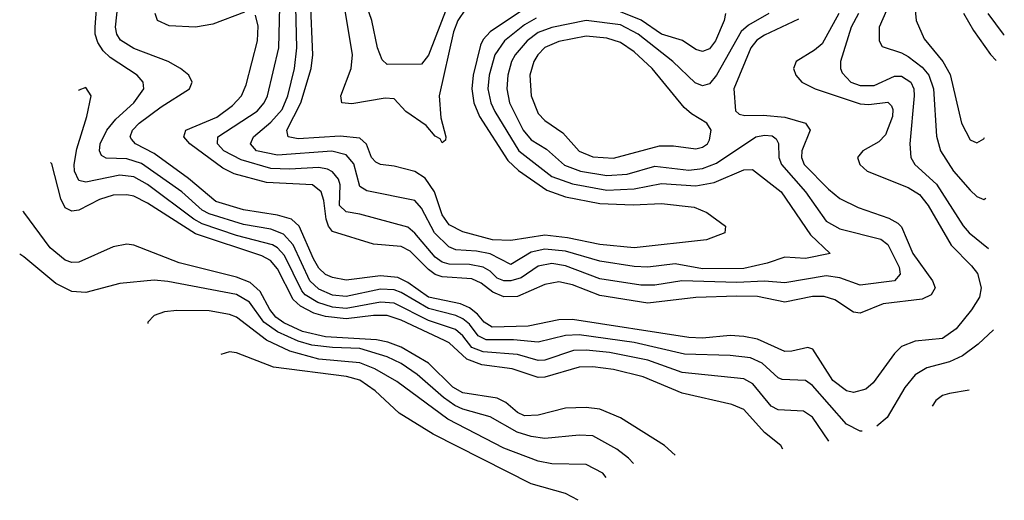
# Model space of a CAD drawing. Header units: inches. Extents: x 884549 to 1028252, y 526810 to 653624.
# Tile 2 of 256: x 930737 to 933610, y 526810 to 528212. Entities that reach past the tile are written whole.
import ezdxf

# ---------------------------------------------------------------- set-up
doc = ezdxf.new("R2010")
doc.units = ezdxf.units.IN
doc.header["$MEASUREMENT"] = 0
doc.layers.add('A9532', color=7, linetype='Continuous')

msp = doc.modelspace()

# ---------------------------------------------------------------- linework, layer by layer
at = {"layer": 'A9532', "color": 5}
for points, elevation in [([(931984.9, 528250), (931930, 528108.6), (931910, 528082.5), (931810, 528081.7), (931795.1, 528095.1), (931781.8, 528130), (931765.1, 528210), (931704.1, 528384.1)], 2860), ([(932037.7, 528242.3), (932016, 528210), (932003.1, 528176.9), (931961.6, 527990), (931966.1, 527926.1), (931980.8, 527870), (931979.4, 527860.6), (931970, 527853.3), (931964.2, 527864.2), (931950, 527872.4), (931923.4, 527903.4), (931864.2, 527944.2), (931830, 527981), (931803.4, 527983.4), (931706.7, 527966.7), (931677.6, 527970), (931674.1, 527990), (931704.7, 528070), (931708.5, 528110), (931675.6, 528310)], 2880), ([(933127.2, 528230), (933078.2, 528141.8), (933056.7, 528123.3), (933002.6, 528090), (932995.5, 528070), (933001.7, 528050), (933019.4, 528030), (933058.5, 528010), (933190, 527966.3), (933215, 527965), (933270, 527971.7), (933280.6, 527960.6), (933284.8, 527950), (933283.7, 527930), (933263.5, 527876.5), (933244.2, 527855.8), (933197.2, 527830), (933182.1, 527810), (933188.4, 527790), (933210.2, 527770), (933330, 527723), (933362.5, 527702.5), (933387.6, 527670), (933454.6, 527554.6), (933514.6, 527494.6), (933531.5, 527471.5), (933542.1, 527430), (933537.5, 527402.5), (933514.3, 527365.7), (933469.2, 527310), (933430, 527282.1), (933350, 527274.5), (933310, 527258.5), (933290, 527238.6), (933227.4, 527152.6), (933205.7, 527134.3), (933170, 527125.1), (933149.9, 527129.9), (933110, 527159.9), (933051.2, 527251.3), (933036.5, 527256.5), (932990, 527244.9), (932970, 527244.8), (932890, 527280.1), (932850, 527288.4), (932810, 527291.2), (932730, 527283.5), (932690, 527284.7), (932350, 527338), (932310, 527336.3), (932221.3, 527318.7), (932115.6, 527315.6), (932092.2, 527330), (932073.3, 527353.3), (932050, 527371.8), (932023.4, 527383.4), (931930, 527402.4), (931870, 527445.4), (931840.6, 527460.6), (931790, 527465.3), (931690, 527452.3), (931650, 527460.1), (931630, 527468.7), (931610, 527487.7), (931594.7, 527514.6), (931553.1, 527610), (931530.8, 527630), (931490, 527642.4), (931390, 527657.1), (931310, 527681.6), (931230, 527748.9), (931130, 527821.5), (931075.3, 527850), (931063.4, 527863.4), (931059.5, 527870), (931066.2, 527890), (931085.8, 527910), (931150, 527958), (931232.4, 528010), (931240.2, 528030), (931230.6, 528050), (931206.3, 528070), (931170.6, 528090), (931070, 528127.7), (931032, 528152.1), (931021.2, 528170), (931017.1, 528190), (931027.6, 528290)], 3020), ([(933195.1, 527011.7), (933190, 527011.9), (933150, 527032.6), (933050, 527145.2), (933030, 527160.1), (932962.4, 527162.4), (932950, 527167.9), (932903.6, 527210), (932870, 527225.9), (932810, 527233.1), (932676.7, 527236.7), (932530, 527270.5), (932370, 527292.5), (932330, 527291.4), (932250, 527271.3), (932178.4, 527278.4), (932098.2, 527278.2), (932075.4, 527290), (932050, 527324.1), (932030, 527340), (932009.5, 527349.5), (931930, 527369.3), (931850, 527416.9), (931830, 527423.8), (931790, 527426.5), (931690, 527405), (931650, 527408.8), (931610, 527426.1), (931584.4, 527450), (931535.2, 527555.2), (931506.8, 527586.8), (931470, 527600.9), (931390, 527615), (931290, 527645.8), (931270, 527657), (931210.6, 527710), (931092.5, 527792.5), (931050, 527806.5), (930990, 527807.9), (930975.8, 527815.8), (930969.9, 527830), (930972.2, 527850), (930991.7, 527890), (931017.7, 527922.3), (931070.9, 527970), (931099.5, 528010), (931097.7, 528030), (931080.2, 528050), (931001.5, 528101.5), (930980.9, 528120.9), (930965.1, 528145.1), (930957.8, 528170), (930957.5, 528190), (930963.9, 528270)], 3040), ([(932923, 528230), (932863.5, 528196.5), (932842.8, 528177.2), (932770, 528049.9), (932750, 528025.3), (932730, 528018.8), (932707.8, 528027.8), (932643, 528090), (932541.5, 528170), (932490, 528196.7), (932390, 528209.2), (932290, 528189.1), (932250, 528174.2), (932218.1, 528150), (932183.1, 528110), (932172.5, 528090), (932161.4, 528050), (932159, 528010), (932166.4, 527970), (932206.2, 527890), (932230, 527861.9), (932274.4, 527834.4), (932327.3, 527787.3), (932374, 527770), (932450, 527757.2), (932510, 527762), (932590, 527785.1), (932690, 527773.5), (932730, 527777.8), (932770, 527793.3), (932885.4, 527870), (932910, 527875.7), (932933.1, 527873.1), (932944.6, 527864.6), (932951, 527851), (932952.4, 527810), (932960.2, 527790), (933029.8, 527710), (933090, 527624.4), (933130, 527602.4), (933250, 527571.7), (933270, 527556.3), (933303.3, 527490), (933306.1, 527470), (933290, 527450.6), (933190, 527438), (933130, 527458.9), (933090, 527464.9), (932970, 527445), (932910, 527449.5), (932830, 527445.1), (932669.1, 527450.9), (932590, 527438.2), (932550, 527437.4), (932430, 527456.4), (932330, 527494.2), (932290, 527500.8), (932250, 527493.7), (932200.4, 527459.6), (932170, 527450.4), (932150, 527450.9), (932130, 527458.2), (932110, 527478.8), (932090, 527490.2), (932050, 527497.6), (931990, 527499.2), (931970, 527505.1), (931950, 527519.2), (931890, 527589.9), (931870, 527607), (931730, 527644.6), (931690, 527651.2), (931670.3, 527670.3), (931672, 527730), (931667.4, 527747.4), (931650, 527768.6), (931635.7, 527775.7), (931610, 527781.2), (931524.2, 527775.8), (931470, 527777.7), (931383.4, 527803.4), (931332.8, 527830), (931314.7, 527850), (931315.3, 527870), (931430, 527945.2), (931451, 527970), (931460.6, 527990), (931493.6, 528130), (931496.6, 528250)], 2960), ([(932243.9, 528216.1), (932210, 528196.7), (932151.5, 528150), (932123.8, 528110), (932107.4, 528050), (932103.5, 528010), (932112.2, 527970), (932124.1, 527944.1), (932194, 527830), (932290, 527755), (932350, 527733), (932450, 527714.4), (932530, 527718.6), (932610, 527734.2), (932710, 527727.7), (932763.1, 527736.9), (932850, 527773.8), (932875, 527775), (932959.4, 527710), (933044.6, 527584.6), (933102.4, 527530), (933030, 527515.3), (932970, 527519.2), (932918.2, 527501.8), (932850, 527486.7), (932730, 527485.3), (932650, 527499.8), (932570, 527490.2), (932530, 527492.2), (932430, 527507.5), (932330, 527537.2), (932270, 527543), (932230, 527534.3), (932170, 527498.5), (932110, 527529.3), (932070, 527537.2), (932010, 527541), (931989.4, 527549.4), (931947.4, 527590), (931910, 527662), (931890, 527684.9), (931750, 527712.8), (931730, 527725.4), (931712.1, 527792.1), (931690, 527817.9), (931648.4, 527828.4), (931490, 527816.8), (931428.4, 527830), (931410.8, 527850), (931419.1, 527870), (931470, 527912.9), (931503.4, 527950), (931520.2, 527990), (931539, 528070), (931545.6, 528130), (931543, 528250)], 2940), ([(932210, 528244.1), (932110, 528176.3), (932090, 528153.8), (932082.3, 528137.7), (932060.6, 528050), (932056.5, 528010), (932062.4, 527970), (932078.5, 527930), (932161.4, 527801.4), (932192.6, 527772.6), (932275, 527715), (932330, 527695.1), (932430, 527675.7), (932527.6, 527672.4), (932610, 527675.9), (932705.2, 527665.2), (932741.7, 527650), (932797.1, 527610), (932794.9, 527590), (932741, 527570), (932530, 527546.6), (932430, 527556.5), (932335.9, 527575.8), (932270, 527583.2), (932170, 527568.1), (932116.4, 527570), (932030, 527593.1), (931990, 527613.4), (931970, 527642.8), (931948.1, 527710), (931920.3, 527750), (931890, 527768.9), (931830, 527784.6), (931790, 527789.5), (931776.2, 527796.2), (931764.2, 527810), (931749.2, 527849.2), (931730, 527866.2), (931672.2, 527872.2), (931550, 527864.2), (931520.9, 527870), (931517.1, 527890), (931557.9, 527970), (931588.1, 528070), (931593, 528110), (931585.8, 528270)], 2920), ([(933277.2, 528262.8), (933244.7, 528190), (933244.8, 528150), (933254, 528134), (933310, 528115.5), (933330, 528104.4), (933370, 528073.5), (933389.7, 528050), (933403.3, 528010), (933412.4, 527872.4), (933423.8, 527830), (933461.6, 527770), (933510, 527714.6), (933530, 527696.8), (933550, 527687.8), (933556.1, 527691.8)], 3060), ([(933348.6, 528250), (933353.3, 528210), (933375.9, 528155.9), (933430.4, 528090), (933452.1, 528052.1), (933485.3, 527910), (933510, 527862), (933530, 527852.7), (933550, 527864.6), (933552.6, 527868)], 3080), ([(931393.5, 528233.5), (931301.2, 528198.8), (931250.1, 528189.9), (931174, 528194), (931139.7, 528210), (931132.5, 528230)], 2980), ([(933010, 528213.3), (932910, 528166.7), (932888.1, 528151.9), (932870.7, 528130), (932821.2, 528010), (932826.3, 527946.3), (932836.2, 527936.2), (932852.8, 527932.8), (932906.4, 527933.6), (932970, 527927.7), (933030.1, 527910), (933043.3, 527890), (933019.6, 527830), (933018.3, 527810), (933025.7, 527790), (933097.3, 527717.3), (933130.6, 527690.6), (933184, 527664), (933273.2, 527633.2), (933299.1, 527619.1), (933310, 527607.9), (933342.9, 527530), (933400.9, 527450), (933408.1, 527430), (933396.2, 527410), (933370, 527396.8), (933257.1, 527382.9), (933190, 527356.4), (933170, 527358.6), (933115.4, 527395.4), (933084.4, 527404.4), (933050, 527405), (932970, 527387.9), (932890, 527404.5), (932830, 527405.7), (932710, 527402.1), (932570, 527385.7), (932430, 527407.4), (932350, 527438.9), (932310, 527447.3), (932270, 527439.3), (932190, 527405), (932150, 527404.1), (932117.4, 527417.4), (932083.8, 527443.8), (932056.5, 527456.5), (931970, 527462.5), (931950, 527469.3), (931930, 527483.4), (931876.6, 527536.6), (931850, 527550.5), (931770, 527557.4), (931650, 527594.2), (931638.1, 527610), (931631.3, 527630), (931625.2, 527685.2), (931616.9, 527710), (931591.3, 527730), (931457.1, 527737.1), (931362.8, 527762.8), (931330, 527778.9), (931233.5, 527850), (931216.3, 527870), (931222.3, 527890), (931312.5, 527927.5), (931358.3, 527961.7), (931384.4, 527990), (931398.4, 528021.6), (931431.1, 528150), (931433.3, 528193.3), (931425.2, 528225.2)], 2980), ([(932796.8, 528230), (932793, 528210), (932767.6, 528150), (932750, 528127.2), (932730, 528118.8), (932710, 528125), (932670.9, 528150.9), (932610.1, 528169.9), (932551, 528211.1), (932490, 528235.3)], 2940), ([(933184.4, 528230), (933163.1, 528190), (933132.6, 528090), (933131.7, 528070), (933136.6, 528056.6), (933161.9, 528030), (933190, 528019.7), (933230, 528020.5), (933290, 528047.2), (933310, 528047.4), (933337, 528030), (933346.2, 528010), (933347.1, 527990), (933334, 527850), (933337.7, 527810), (933349.5, 527790), (933412.3, 527732.3), (933490, 527610.7), (933507.7, 527590), (933564.1, 527544.8)], 3040), ([(933491.3, 528231.3), (933520.3, 528180.3), (933570, 528110.6), (933586, 528093.3)], 3120), ([(933562.4, 528230), (933606.5, 528170), (933610.1, 528167.1)], 3140), ([(933098.1, 526982.6), (933050, 527053), (933024.2, 527070), (932950, 527074.5), (932930, 527084.9), (932876.4, 527150), (932850, 527164.2), (932670, 527183.4), (932570, 527219.5), (932458.4, 527241.6), (932390, 527248.1), (932353.2, 527246.8), (932270, 527219.4), (932250, 527218.1), (932190, 527235.8), (932090, 527243), (932056.4, 527256.4), (932029.9, 527290), (932008.5, 527308.6), (931930, 527334.3), (931830, 527385.1), (931790, 527388.3), (931690, 527370.1), (931650, 527374), (931607, 527387), (931570.2, 527409.8), (931560.8, 527420.8), (931510, 527524.2), (931490, 527546.3), (931475, 527555), (931370, 527582.6), (931270, 527616.3), (931245.1, 527630), (931110, 527731.2), (931070, 527753.4), (931030, 527758.5), (930930, 527737.9), (930910, 527743.1), (930897.6, 527770), (930896.1, 527790), (930904.3, 527835.7), (930933.1, 527930), (930945.6, 527990), (930930, 528014.5), (930910, 528006.6), (930908.6, 528004.5)], 3060), ([(932964.1, 526959.4), (932957.7, 526970), (932910, 527008), (932850, 527075.3), (932814.7, 527090), (932670, 527122.6), (932556.2, 527170), (932470, 527191.5), (932410, 527199.3), (932370, 527198.9), (932270, 527169.9), (932250, 527168.6), (932174, 527194), (932085.9, 527205.9), (932041.7, 527221.7), (931990, 527269.3), (931976.7, 527276.7), (931850, 527335.8), (931810, 527349.1), (931770, 527349), (931690, 527339.8), (931630, 527346.2), (931595.8, 527355.8), (931557, 527377), (931535.7, 527395.7), (931490, 527485.3), (931468.7, 527510), (931443.4, 527523.4), (931250, 527587.4), (931110, 527676.8), (931070, 527697.3), (931050, 527701.6), (931010, 527700.4), (930970, 527687.7), (930910, 527656.9), (930890, 527653.2), (930870, 527663.1), (930857.7, 527690), (930831.6, 527791.6), (930827.6, 527796)], 3080), ([(932649.7, 526941.6), (932618.2, 526970), (932490.7, 527050.7), (932430, 527076.1), (932390, 527081), (932330, 527079.3), (932250, 527058.2), (932210, 527057), (932190, 527066.1), (932155.9, 527095.9), (932130, 527108.2), (932030, 527123.4), (932000.8, 527140.8), (931930, 527210.7), (931850, 527256.8), (931811.4, 527271.4), (931778, 527278), (931630, 527287.3), (931562.5, 527302.5), (931508.1, 527328.1), (931484.7, 527344.7), (931467, 527367), (931439.2, 527419.2), (931410, 527445.8), (931370, 527461.2), (931202.5, 527502.5), (931070, 527554.3), (931050, 527557.3), (931010, 527549.4), (930910, 527504.4), (930890, 527504.3), (930870, 527511.1), (930826.3, 527546.2), (930750, 527650.9), (930747, 527652.6)], 3120), ([(932528.5, 526917.3), (932513.3, 526933.3), (932479.6, 526959.6), (932410, 526998.2), (932370, 527000.1), (932270, 526990.3), (932230, 526996.1), (932189.1, 527009.1), (932110, 527054.2), (932030, 527076), (932007, 527087), (931973.8, 527110), (931897.5, 527177.5), (931850, 527209.1), (931809.2, 527229.2), (931730, 527253.5), (931650, 527255.6), (931590, 527262.8), (931550, 527274.8), (931490, 527301.4), (931449.7, 527330), (931408.1, 527388.1), (931370, 527411), (931170, 527448.8), (931130, 527452.1), (931030, 527442.5), (930930, 527416.4), (930890, 527419.4), (930842.9, 527442.9), (930750, 527520.3), (930737.4, 527528.1)], 3140), ([(932448.9, 526877.3), (932438.6, 526890), (932390, 526914.5), (932290, 526916.7), (932250, 526924.4), (932150, 526962.6), (931986.9, 527046.9), (931837.3, 527157.3), (931773.8, 527193.8), (931730, 527211.1), (931610, 527222.2), (931525.4, 527245.4), (931457.3, 527277.3), (931370, 527344.5), (931350, 527352.5), (931290, 527362.8), (931196.2, 527363.8), (931160.2, 527359.8), (931130, 527349.8), (931111.3, 527330), (931111.3, 527325.7)], 3160), ([(933578.2, 527307.5), (933533.8, 527266.2), (933488.5, 527231.6), (933450, 527213.9), (933383.6, 527196.4), (933350, 527175.9), (933320.3, 527139.7), (933268.6, 527051.4), (933238.5, 527026.5)], 3040), ([(932367.1, 526810.4), (932329.9, 526829.9), (932230, 526858.6), (931943.7, 527003.7), (931844.9, 527064.9), (931774.6, 527130), (931730, 527160.3), (931691, 527171), (931478.3, 527198.3), (931370, 527240.6), (931350, 527243.5), (931324.5, 527235.5)], 3180), ([(933507.8, 527132), (933450, 527122.3), (933430, 527116.2), (933410, 527101.7), (933399.2, 527084.5)], 3060)]:
    msp.add_lwpolyline(points, dxfattribs=dict(at, elevation=elevation))
at = {"layer": 'A9532', "color": 5, "elevation": 2980}
msp.add_lwpolyline([(932390, 528164.2), (932310, 528148.2), (932270, 528130.6), (932249, 528110), (932237.1, 528090), (932225.8, 528050), (932229.3, 527990), (932250, 527938.5), (932270, 527918), (932322.4, 527882.4), (932370, 527828.9), (932410, 527812.2), (932470, 527808.1), (932604.3, 527844.3), (932644.6, 527844.6), (932710, 527835.3), (932730, 527840.4), (932744.4, 527850), (932750, 527861.3), (932754.5, 527890), (932742.3, 527910), (932697.3, 527937.3), (932676.3, 527956.3), (932583, 528070), (932530, 528118.3), (932490, 528145.1), (932450, 528158.2)], close=True, dxfattribs=at)

doc.saveas('drawing.dxf')
